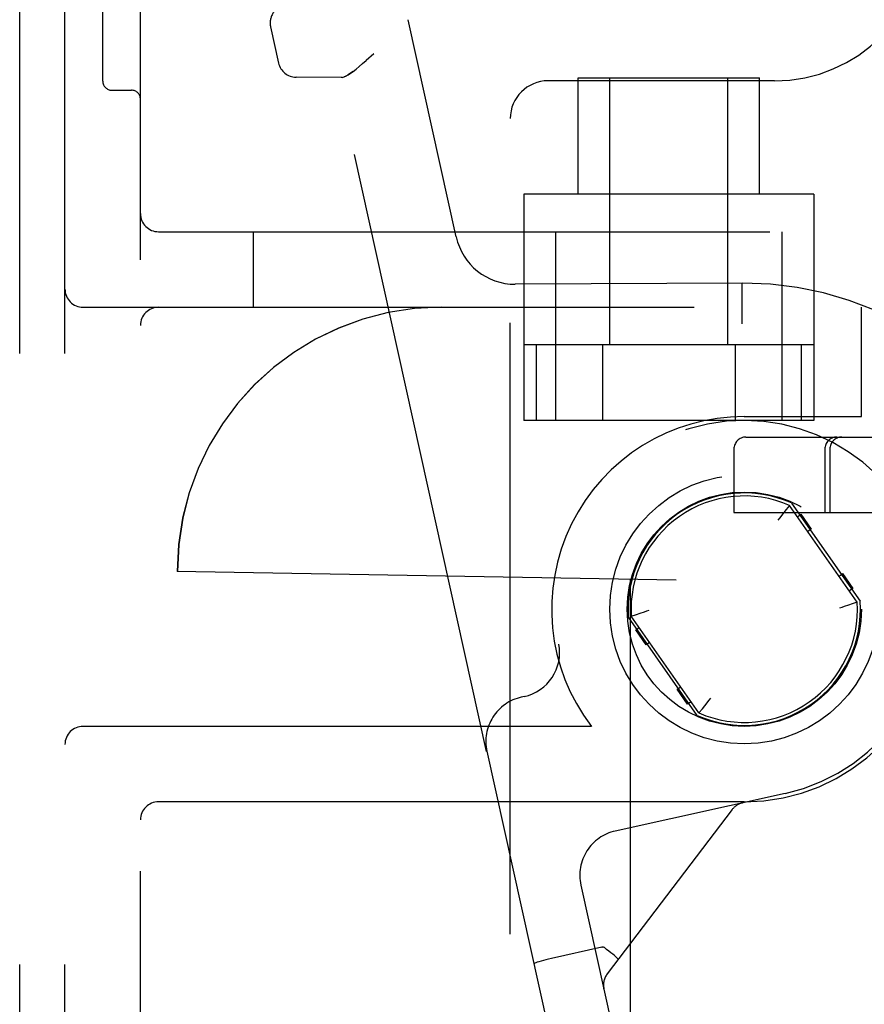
# Model space of a CAD drawing. Header units: inches. Extents: x 0 to 184, y 0 to 119.
# Tile 79 of 116: x 100.82 to 102.22, y 45.17 to 46.8. Entities that reach past the tile are written whole.
import ezdxf

# ---------------------------------------------------------------- set-up
doc = ezdxf.new("R2010")
doc.units = ezdxf.units.IN
doc.header["$LTSCALE"] = 10.121375
doc.header["$MEASUREMENT"] = 0
doc.linetypes.add('HIDDEN', pattern=[0.2, 0.1, -0.1])
doc.layers.add('DEFAULT_2', color=8, linetype='HIDDEN')

msp = doc.modelspace()

# ---------------------------------------------------------------- linework, layer by layer
at = {"layer": 'DEFAULT_2', "color": 8, "linetype": 'HIDDEN'}
for p, q in [((100.8185, 42.2016), (100.8185, 47.7016)), ((100.8935, 42.2016), (100.8935, 47.7016)), ((101.0185, 42.3566), (101.0185, 47.5466)), ((100.956, 46.701), (100.956, 47.4522)), ((101.5414, 46.443), (101.4617, 46.8028)), ((101.2339, 46.7907), (101.2472, 46.731)), ((101.4051, 46.7464), (101.3924, 46.7351)), ((101.3507, 46.7069), (101.2762, 46.7075)), ((101.5918, 45.5912), (101.3447, 46.7069)), ((101.353, 46.7071), (101.3507, 46.7069)), ((102.0685, 46.7016), (101.6935, 46.7016)), ((101.7435, 46.5136), (101.7435, 46.7066)), ((101.7435, 46.7066), (102.0435, 46.7066)), ((101.796, 46.2641), (101.796, 46.7066)), ((101.991, 46.2641), (101.991, 46.7066)), ((102.0435, 46.5136), (102.0435, 46.7066)), ((100.971, 46.686), (101.0035, 46.686)), ((101.631, 43.2641), (101.631, 46.6391)), ((101.6535, 46.5136), (101.6535, 46.1391)), ((102.1335, 46.5136), (101.6535, 46.5136)), ((102.1335, 46.5136), (102.1335, 46.1391)), ((101.0485, 46.4516), (103.3635, 46.4516)), ((101.206, 46.3266), (101.206, 46.4516)), ((101.706, 46.4516), (101.706, 46.1391)), ((102.081, 46.1391), (102.081, 46.4516)), ((102.0163, 46.3666), (101.6393, 46.3646)), ((102.0143, 46.3666), (102.0143, 46.366)), ((102.0143, 46.366), (102.0144, 46.3526)), ((102.0144, 46.3526), (102.0146, 46.3165)), ((100.9235, 46.3266), (103.2535, 46.3266)), ((102.2125, 46.1456), (102.2125, 46.3266)), ((102.0146, 46.3079), (102.0147, 46.2991)), ((102.1335, 46.2641), (101.6535, 46.2641)), ((101.6741, 46.2641), (101.6741, 46.1391)), ((101.7838, 46.2641), (101.7838, 46.1391)), ((102.0032, 46.2641), (102.0032, 46.1391)), ((102.1129, 46.2641), (102.1129, 46.1391)), ((102.0185, 46.1456), (102.2125, 46.1456)), ((102.1335, 46.1391), (101.6535, 46.1391)), ((102.0213, 46.1116), (102.6318, 46.1116)), ((102.0013, 46.0916), (102.0013, 45.9866)), ((102.1519, 46.0916), (102.1519, 45.9866)), ((102.1602, 46.0916), (102.1602, 45.9866)), ((102.0935, 45.9984), (102.0879, 45.9915)), ((102.0934, 45.9982), (102.0929, 45.9977)), ((102.2057, 45.8383), (102.0935, 45.9984)), ((102.0968, 46.0024), (102.2106, 45.84)), ((102.0013, 45.9866), (102.6402, 45.9866)), ((102.0839, 45.9865), (102.0766, 45.9773)), ((102.0879, 45.9915), (102.0839, 45.9865)), ((102.1066, 45.9798), (102.1123, 45.9838)), ((102.1123, 45.9838), (102.1295, 45.9592)), ((102.0766, 45.9773), (102.074, 45.974)), ((102.1295, 45.9592), (102.1238, 45.9552)), ((101.0796, 45.8891), (101.0795, 45.8891)), ((101.1105, 45.8885), (101.0795, 45.8891)), ((101.9056, 45.8747), (101.1105, 45.8885)), ((102.1754, 45.8815), (102.1811, 45.8855)), ((102.1811, 45.8855), (102.1983, 45.8609)), ((101.8295, 45.876), (101.8295, 44.0272)), ((101.8296, 45.876), (101.8295, 45.876)), ((101.9056, 44.0285), (101.9056, 45.8747)), ((102.1983, 45.8609), (102.1926, 45.8569)), ((102.1973, 45.8354), (102.1911, 45.8333)), ((102.2057, 45.8383), (102.1973, 45.8354)), ((101.8314, 45.8149), (101.8398, 45.8178)), ((101.8398, 45.8178), (101.8459, 45.8199)), ((101.9402, 45.6507), (101.8265, 45.8132)), ((101.9435, 45.6547), (101.8314, 45.8149)), ((101.8387, 45.7922), (101.8444, 45.7963)), ((101.8559, 45.7677), (101.8387, 45.7922)), ((101.8616, 45.7717), (101.8559, 45.7677)), ((101.9075, 45.6939), (101.9133, 45.698)), ((101.9247, 45.6694), (101.9075, 45.6939)), ((101.6539, 45.6818), (101.6493, 45.6808)), ((101.9305, 45.6734), (101.9247, 45.6694)), ((101.9532, 45.6667), (101.9605, 45.6759)), ((101.9605, 45.6759), (101.963, 45.6792)), ((101.9435, 45.6547), (101.9491, 45.6616)), ((101.9437, 45.6549), (101.9442, 45.6555)), ((101.9491, 45.6616), (101.9532, 45.6667)), ((101.7653, 45.6326), (100.9235, 45.6326)), ((101.5923, 45.5913), (101.5918, 45.5912)), ((101.5923, 45.5913), (101.8399, 44.4734)), ((102.0185, 45.5076), (101.0485, 45.5076)), ((102.0861, 45.5215), (101.8049, 45.4592)), ((101.9984, 45.4948), (101.7914, 45.2227)), ((102.0151, 45.5057), (102.0154, 45.5058)), ((102.0158, 45.5059), (102.0152, 45.5058)), ((102.0152, 45.5058), (102.0158, 45.5059)), ((101.7479, 45.3698), (101.9415, 44.4959)), ((101.7825, 45.2667), (101.699, 45.2482)), ((101.7825, 45.2667), (101.7833, 45.2668)), ((101.8096, 45.2472), (101.8088, 45.248)), ((101.8097, 45.2468), (101.8096, 45.2472)), ((101.786, 45.198), (101.7858, 45.1986)), ((101.7858, 45.1986), (101.7859, 45.1984))]:
    msp.add_line(p, q, dxfattribs=at)
for points in [[(101.353, 46.7071), (101.3557, 46.7079), (101.3588, 46.7094), (101.3624, 46.7114), (101.3664, 46.714), (101.3708, 46.7172), (101.3756, 46.7209), (101.3808, 46.7252), (101.3865, 46.73), (101.3924, 46.7351)], [(101.3708, 46.7172), (101.3664, 46.714), (101.3624, 46.7114), (101.3588, 46.7094), (101.3557, 46.7079)], [(102.0143, 46.3666), (102.0143, 46.366), (102.0143, 46.3643), (102.0147, 46.2991)], [(102.1911, 45.8333), (102.1839, 45.8309), (102.18, 45.8296), (102.176, 45.8283)], [(101.8459, 45.8199), (101.8532, 45.8223), (101.857, 45.8236), (101.861, 45.8249)], [(101.7868, 45.2662), (101.7862, 45.2665), (101.7856, 45.2668), (101.7848, 45.2669), (101.7841, 45.2669), (101.7833, 45.2668), (101.7825, 45.2667)], [(101.8088, 45.248), (101.8076, 45.2493), (101.8057, 45.251), (101.8034, 45.253), (101.8006, 45.2553), (101.7975, 45.2578), (101.7941, 45.2605), (101.7905, 45.2633), (101.7868, 45.2662)], [(101.699, 45.2482), (101.6945, 45.2472), (101.6901, 45.2461), (101.6858, 45.245), (101.6819, 45.2439), (101.6785, 45.2429), (101.6756, 45.242), (101.6732, 45.2411), (101.6716, 45.2404), (101.6706, 45.2398), (101.6703, 45.2393)]]:
    msp.add_lwpolyline(points, dxfattribs=at)
for radius in [0.2228, 0.194]:
    msp.add_circle((102.0185, 45.8266), radius, dxfattribs=at)
for centre, radius, start, end in [((102.0685, 46.9516), 0.25, 270, 360), ((101.2632, 46.7972), 0.03, 102.49, 192.49), ((101.2765, 46.7375), 0.03, 192.49, 269.49), ((100.971, 46.701), 0.015, 180, 270), ((101.6935, 46.6391), 0.0625, 90, 180), ((101.0035, 46.671), 0.015, 0, 90), ((101.0485, 46.4816), 0.03, 180, 270), ((101.6391, 46.4646), 0.1, 192.49, 270.14), ((100.9235, 46.3566), 0.03, 180, 270), ((102.0185, 45.8266), 0.54, 15.288, 90.2336), ((101.0485, 46.2966), 0.03, 90, 180), ((101.517, 45.8891), 0.4375, 90, 180), ((101.5171, 45.8891), 0.4375, 90, 180), ((102.0185, 45.8266), 0.319, 90, 217.4559), ((102.0185, 45.8266), 0.3125, 282.49, 190.6414), ((102.0213, 46.0916), 0.02, 90, 180), ((102.1719, 46.0916), 0.02, 90, 180), ((102.1802, 46.0916), 0.02, 90, 180), ((102.0185, 45.8266), 0.1925, 66.0027, 183.9973), ((102.0185, 45.8266), 0.1875, 66.4239, 183.5761), ((102.0185, 45.8266), 0.1925, 246.0027, 3.9973), ((102.0185, 45.8266), 0.1875, 246.4239, 3.5761), ((102.0185, 45.8266), 0.319, 270, 360), ((101.6377, 45.755), 0.075, 282.49, 10.6414), ((101.6655, 45.6076), 0.075, 102.49, 192.49), ((100.9235, 45.6026), 0.03, 90, 180), ((101.0485, 45.4776), 0.03, 90, 180), ((102.0223, 45.4766), 0.03, 102.49, 142.7355), ((101.8211, 45.386), 0.075, 102.49, 192.49), ((101.8153, 45.2045), 0.03, 142.7355, 192.49)]:
    msp.add_arc(centre, radius, start, end, dxfattribs=at)

doc.saveas('drawing.dxf')
